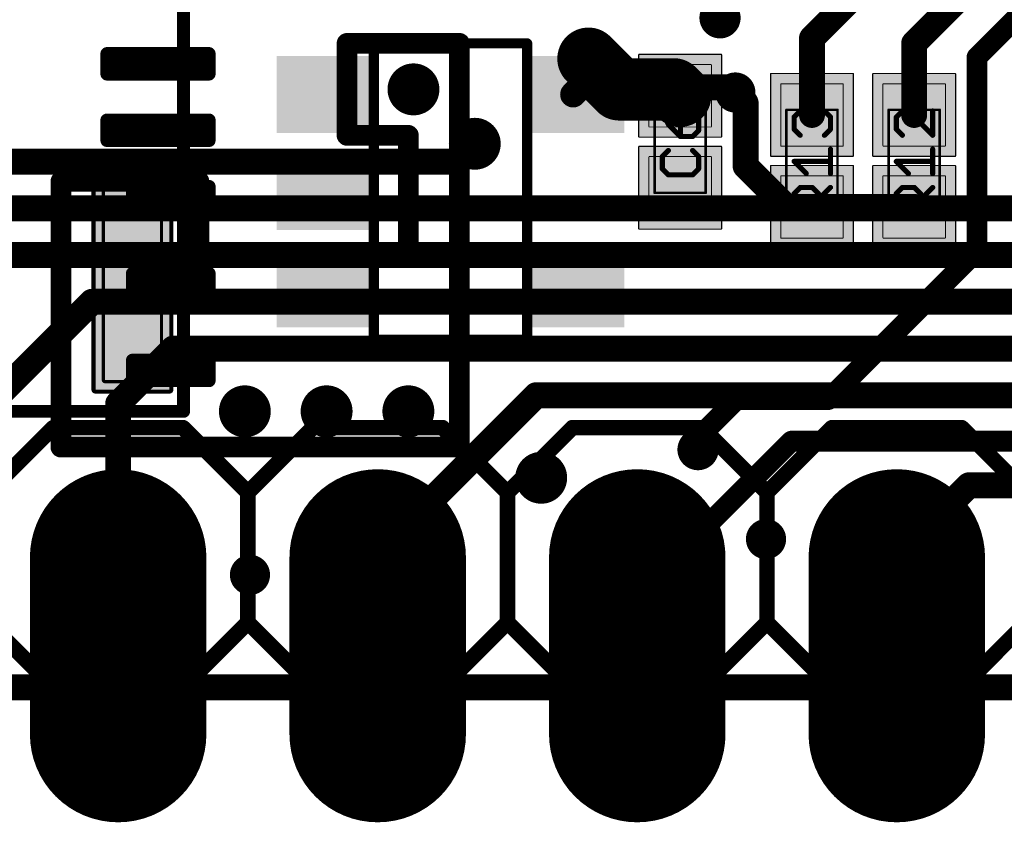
# Model space of a CAD drawing. Extents: x -1.1 to 43.3, y -1.3 to 19.1.
# Tile 7 of 22: x 15.5 to 25.2, y -1.3 to 6.5. Entities that reach past the tile are written whole.
import ezdxf

# ---------------------------------------------------------------- set-up
doc = ezdxf.new("R2010")
doc.units = 0
for name, color, linetype in [('16_B_Copper', 175, 'CONTINUOUS'), ('17_G_Pads', 82, 'CONTINUOUS'), ('18_G_Vias', 82, 'CONTINUOUS'), ('1_F_Copper', 22, 'CONTINUOUS'), ('20_G_BoardOutline', 7, 'CONTINUOUS'), ('21_F_ComponentsOutlines', 253, 'CONTINUOUS'), ('29_F_Soldermask', 253, 'CONTINUOUS'), ('30_B_Soldermask', 253, 'CONTINUOUS'), ('44_G_Drills', 253, 'CONTINUOUS'), ('51_F_ComponentsOutlines', 253, 'CONTINUOUS')]:
    doc.layers.add(name, color=color, linetype=linetype)

# ---------------------------------------------------------------- blocks, each defined once
blk = doc.blocks.new('RECT99200X99200R3')
at = {"const_width": 0.0093}
blk.add_lwpolyline([(0.3054, -0.3007), (0.3054, 0.3007, 0.4142), (0.3007, 0.3054), (-0.3007, 0.3054, 0.4142), (-0.3054, 0.3007), (-0.3054, -0.3007, 0.4142), (-0.3007, -0.3054), (0.3007, -0.3054, 0.4142)], format="xyb", close=True, dxfattribs=at)
blk.add_solid([(-0.303, -0.303), (0.303, -0.303), (-0.303, 0.303), (0.303, 0.303)])
blk = doc.blocks.new('RECT131712X131712R3')
at = {"const_width": 0.0123}
blk.add_lwpolyline([(0.4054, -0.3993), (0.4054, 0.3993, 0.4142), (0.3993, 0.4054), (-0.3993, 0.4054, 0.4142), (-0.4054, 0.3993), (-0.4054, -0.3993, 0.4142), (-0.3993, -0.4054), (0.3993, -0.4054, 0.4142)], format="xyb", close=True, dxfattribs=at)
blk.add_solid([(-0.4023, -0.4023), (0.4023, -0.4023), (-0.4023, 0.4023), (0.4023, 0.4023)])
blk = doc.blocks.new('RECT40000X112000R60')
at = {"const_width": 0.075}
blk.add_lwpolyline([(0.0875, -0.275), (0.0875, 0.275, 0.4142), (0.05, 0.3125), (-0.05, 0.3125, 0.4142), (-0.0875, 0.275), (-0.0875, -0.275, 0.4142), (-0.05, -0.3125), (0.05, -0.3125, 0.4142)], format="xyb", close=True, dxfattribs=at)
blk.add_solid([(-0.0688, -0.2938), (0.0688, -0.2938), (-0.0688, 0.2938), (0.0688, 0.2938)])
blk = doc.blocks.new('RECT40000X176000R60')
at = {"const_width": 0.075}
blk.add_lwpolyline([(0.0875, -0.475), (0.0875, 0.475, 0.4142), (0.05, 0.5125), (-0.05, 0.5125, 0.4142), (-0.0875, 0.475), (-0.0875, -0.475, 0.4142), (-0.05, -0.5125), (0.05, -0.5125, 0.4142)], format="xyb", close=True, dxfattribs=at)
blk.add_solid([(-0.0688, -0.4938), (0.0688, -0.4938), (-0.0688, 0.4938), (0.0688, 0.4938)])
blk = doc.blocks.new('RECT312000X96000R10')
at = {"const_width": 0.03}
blk.add_lwpolyline([(0.96, -0.27), (0.96, 0.27, 0.4142), (0.945, 0.285), (-0.945, 0.285, 0.4142), (-0.96, 0.27), (-0.96, -0.27, 0.4142), (-0.945, -0.285), (0.945, -0.285, 0.4142)], format="xyb", close=True, dxfattribs=at)
blk.add_solid([(-0.9525, -0.2775), (0.9525, -0.2775), (-0.9525, 0.2775), (0.9525, 0.2775)])
blk = doc.blocks.new('RECT344512X128512R10')
at = {"const_width": 0.0402}
blk.add_lwpolyline([(1.0565, -0.3614), (1.0565, 0.3614, 0.4142), (1.0364, 0.3815), (-1.0364, 0.3815, 0.4142), (-1.0565, 0.3614), (-1.0565, -0.3614, 0.4142), (-1.0364, -0.3815), (1.0364, -0.3815, 0.4142)], format="xyb", close=True, dxfattribs=at)
blk.add_solid([(-1.0465, -0.3715), (1.0465, -0.3715), (-1.0465, 0.3715), (1.0465, 0.3715)])
blk = doc.blocks.new('RECT')
blk.add_solid([(-0.5, -0.5), (0.5, -0.5), (-0.5, 0.5), (0.5, 0.5)])
blk = doc.blocks.new('OFFSETP100')
at = {"const_width": 1}
blk.add_lwpolyline([(0, 0), (1, 0)], dxfattribs=at)
at = {"const_width": 0.5}
for points in [[(0, 0.25, 1), (0, -0.25)], [(1, -0.25, 1), (1, 0.25)]]:
    blk.add_lwpolyline(points, format="xyb", dxfattribs=at)
blk = doc.blocks.new('ROUNDV')
at = {"const_width": 0.5}
blk.add_lwpolyline([(0, -0.25, 1), (0, 0.25, 1), (0, -0.25)], format="xyb", dxfattribs=at)

msp = doc.modelspace()

# ---------------------------------------------------------------- linework, layer by layer
at = {"layer": '16_B_Copper', "const_width": 0.254}
for points in [[(20, 5.3178), (19.8254, 5.1432)], [(19.8254, 5.1432), (7.6923, 5.1432)], [(12.0882, 4.686), (28.2806, 4.686)], [(14.171, 4.2288), (28.47, 4.2288)], [(13.97, 1.4878), (16.2538, 3.7716)], [(16.2538, 3.7716), (28.6594, 3.7716)], [(16.51, 2.7744), (17.05, 3.3144)], [(17.05, 3.3144), (28.8487, 3.3144)], [(16.51, 1.27), (16.51, 2.7744)], [(20.6, 2.8572), (19.05, 1.3072)], [(20.6, 2.8572), (29.0381, 2.8572)], [(19.05, 1.27), (19.05, 1.3072)], [(43.18, 0), (0, 0)]]:
    msp.add_lwpolyline(points, dxfattribs=at)
at = {"layer": '16_B_Copper', "const_width": 0.127}
for points in [[(20.0449, 5.2729, 1), (19.9551, 5.3627)], [(19.7805, 5.1881, 1), (19.8703, 5.0983)], [(19.8254, 5.0797, 1), (19.8254, 5.2067)], [(16.2538, 3.8351, 1), (16.2538, 3.7081)], [(16.2987, 3.7267, 1), (16.2089, 3.8165)], [(17.05, 3.3779, 1), (17.05, 3.2509)], [(17.0949, 3.2695, 1), (17.0051, 3.3593)], [(16.5735, 2.7744, 1), (16.4465, 2.7744)], [(20.6, 2.9207, 1), (20.6, 2.7937)], [(20.6449, 2.8123, 1), (20.5551, 2.9021)], [(16.4651, 2.8193, 1), (16.5549, 2.7295)], [(19.1135, 1.3072, 1), (18.9865, 1.3072)], [(19.0051, 1.3521, 1), (19.0949, 1.2623)], [(16.4465, 1.27, 1), (16.5735, 1.27)], [(18.9865, 1.27, 1), (19.1135, 1.27)]]:
    msp.add_lwpolyline(points, format="xyb", dxfattribs=at)
at = {"layer": '1_F_Copper'}
for points, const_width in [([(24.3, 6.3), (25.6, 7.6)], 0.254), ([(24.05, 7.1), (23.3, 6.35)], 0.254), ([(25.6452, 6.8952), (25.075, 6.325)], 0.2032), ([(23.3, 6.35), (23.3, 5.6)], 0.254), ([(18.75, 5.4), (18.75, 6.3)], 0.2032), ([(18.75, 6.3), (19.85, 6.3)], 0.2032), ([(19.85, 6.3), (19.85, 2.35)], 0.2032), ([(21.1125, 6.15), (21.4125, 5.85)], 0.6096), ([(24.3, 5.6), (24.3, 6.3)], 0.254), ([(25.075, 6.325), (25, 6.25)], 0.2032), ([(21.1125, 5.95), (21.1125, 6.15)], 0.254), ([(25, 6.25), (24.9148, 6.1648)], 0.2032), ([(24.9148, 6.1648), (24.9148, 4.2692)], 0.2032), ([(20.9625, 5.8), (21.1125, 5.95)], 0.254), ([(21.9475, 5.85), (21.4125, 5.85)], 0.6096), ([(21.9475, 5.85), (22.01, 5.7875)], 0.6096), ([(22.01, 5.7875), (22.01, 5.8692)], 0.254), ([(22.5, 5.8692), (22.01, 5.8692)], 0.254), ([(22.55, 5.8192), (22.5, 5.8692)], 0.254), ([(22.55, 5.8192), (22.6502, 5.719)], 0.254), ([(22.6502, 5.719), (22.6502, 5.0998)], 0.254), ([(19.35, 5.4), (18.75, 5.4)], 0.2032), ([(19.35, 4.25), (19.35, 5.4)], 0.2032), ([(23.05, 4.7), (22.6502, 5.0998)], 0.254), ([(15.95, 4.95), (17.3, 4.95)], 0.2032), ([(15.95, 2.35), (15.95, 4.95)], 0.2032), ([(17.3, 4.95), (17.3, 4.25)], 0.2032), ([(23.3, 4.7), (23.05, 4.7)], 0.254), ([(24.3, 4.7), (23.3, 4.7)], 0.254), ([(17.3, 4.25), (19.35, 4.25)], 0.2032), ([(24.9148, 4.2692), (23.4606, 2.815)], 0.2032), ([(22.5603, 2.815), (22.1476, 2.4024)], 0.2032), ([(23.4606, 2.815), (22.5603, 2.815)], 0.2032), ([(23.0995, 2.4086), (21.9609, 1.27)], 0.2032), ([(25.6533, 2.4086), (23.0995, 2.4086)], 0.2032), ([(19.85, 2.35), (15.95, 2.35)], 0.2032), ([(22.1476, 2.4024), (22.1847, 2.3653)], 0.2032), ([(22.1847, 2.3653), (22.1847, 2.3254)], 0.2032), ([(24.13, 1.27), (24.8368, 1.9768)], 0.254), ([(24.8368, 1.9768), (25.8322, 1.9768)], 0.254), ([(21.9609, 1.27), (21.59, 1.27)], 0.2032), ([(43.18, 0), (0, 0)], 0.254)]:
    msp.add_lwpolyline(points, dxfattribs=dict(at, const_width=const_width))
for points, const_width in [([(23.3635, 6.35, 1), (23.2365, 6.35)], 0.127), ([(23.2551, 6.3949, 1), (23.3449, 6.3051)], 0.127), ([(18.8008, 6.3, 1), (18.6992, 6.3)], 0.1016), ([(18.75, 6.3508, 1), (18.75, 6.2492)], 0.1016), ([(19.9008, 6.3, 1), (19.7992, 6.3)], 0.1016), ([(19.85, 6.2492, 1), (19.85, 6.3508)], 0.1016), ([(21.2203, 6.2578, 1), (21.0047, 6.0422)], 0.3048), ([(24.3635, 6.3, 1), (24.2365, 6.3)], 0.127), ([(24.2551, 6.3449, 1), (24.3449, 6.2551)], 0.127), ([(25.0391, 6.3609, 1), (25.1109, 6.2891)], 0.1016), ([(25.1109, 6.2891, 1), (25.0391, 6.3609)], 0.1016), ([(21.176, 6.15, 1), (21.049, 6.15)], 0.127), ([(24.9656, 6.1648, 1), (24.864, 6.1648)], 0.1016), ([(24.9641, 6.2859, 1), (25.0359, 6.2141)], 0.1016), ([(25.0359, 6.2141, 1), (24.9641, 6.2859)], 0.1016), ([(24.8789, 6.2007, 1), (24.9507, 6.1289)], 0.1016), ([(21.1574, 5.9051, 1), (21.0676, 5.9949)], 0.127), ([(21.4125, 6.0024, 1), (21.4125, 5.6976)], 0.3048), ([(21.3047, 5.7422, 1), (21.5202, 5.9578)], 0.3048), ([(22.0553, 5.9578, 1), (21.8397, 5.7422)], 0.3048), ([(21.9475, 5.6976, 1), (21.9475, 6.0024)], 0.3048), ([(21.049, 5.95, 1), (21.176, 5.95)], 0.127), ([(21.9022, 5.6797, 1), (22.1178, 5.8953)], 0.3048), ([(22.0735, 5.8692, 1), (21.9465, 5.8692)], 0.127), ([(22.01, 5.9327, 1), (22.01, 5.8057)], 0.127), ([(22.5449, 5.9141, 1), (22.4551, 5.8243)], 0.127), ([(22.5, 5.8057, 1), (22.5, 5.9327)], 0.127), ([(20.9176, 5.8449, 1), (21.0074, 5.7551)], 0.127), ([(22.5949, 5.8641, 1), (22.5051, 5.7743)], 0.127), ([(22.5051, 5.7743, 1), (22.5949, 5.8641)], 0.127), ([(21.9465, 5.7875, 1), (22.0735, 5.7875)], 0.127), ([(22.7137, 5.719, 1), (22.5867, 5.719)], 0.127), ([(22.6053, 5.6741, 1), (22.6951, 5.7639)], 0.127), ([(23.2365, 5.6, 1), (23.3635, 5.6)], 0.127), ([(24.2365, 5.6, 1), (24.3635, 5.6)], 0.127), ([(18.75, 5.4508, 1), (18.75, 5.3492)], 0.1016), ([(19.4008, 5.4, 1), (19.2992, 5.4)], 0.1016), ([(19.35, 5.3492, 1), (19.35, 5.4508)], 0.1016), ([(18.6992, 5.4, 1), (18.8008, 5.4)], 0.1016), ([(22.6951, 5.1447, 1), (22.6053, 5.0549)], 0.127), ([(22.5867, 5.0998, 1), (22.7137, 5.0998)], 0.127), ([(15.95, 5.0008, 1), (15.95, 4.8992)], 0.1016), ([(16.0008, 4.95, 1), (15.8992, 4.95)], 0.1016), ([(17.3508, 4.95, 1), (17.2492, 4.95)], 0.1016), ([(17.3, 4.8992, 1), (17.3, 5.0008)], 0.1016), ([(23.05, 4.7635, 1), (23.05, 4.6365)], 0.127), ([(23.3, 4.7635, 1), (23.3, 4.6365)], 0.127), ([(23.3, 4.6365, 1), (23.3, 4.7635)], 0.127), ([(24.3, 4.6365, 1), (24.3, 4.7635)], 0.127), ([(23.0051, 4.6551, 1), (23.0949, 4.7449)], 0.127), ([(17.3, 4.3008, 1), (17.3, 4.1992)], 0.1016), ([(19.35, 4.1992, 1), (19.35, 4.3008)], 0.1016), ([(24.9507, 4.2333, 1), (24.8789, 4.3051)], 0.1016), ([(17.2492, 4.25, 1), (17.3508, 4.25)], 0.1016), ([(19.2992, 4.25, 1), (19.4008, 4.25)], 0.1016), ([(24.864, 4.2692, 1), (24.9656, 4.2692)], 0.1016), ([(22.5603, 2.8658, 1), (22.5603, 2.7642)], 0.1016), ([(22.5962, 2.7791, 1), (22.5243, 2.8509)], 0.1016), ([(23.4247, 2.8509, 1), (23.4965, 2.7791)], 0.1016), ([(23.4606, 2.7642, 1), (23.4606, 2.8658)], 0.1016), ([(23.0995, 2.4594, 1), (23.0995, 2.3578)], 0.1016), ([(23.1354, 2.3727, 1), (23.0636, 2.4445)], 0.1016), ([(15.95, 2.4008, 1), (15.95, 2.2992)], 0.1016), ([(19.85, 2.2992, 1), (19.85, 2.4008)], 0.1016), ([(22.1836, 2.4383, 1), (22.1117, 2.3664)], 0.1016), ([(22.1117, 2.4383, 1), (22.1836, 2.3664)], 0.1016), ([(22.2355, 2.3653, 1), (22.1339, 2.3653)], 0.1016), ([(22.1488, 2.3294, 1), (22.2206, 2.4012)], 0.1016), ([(15.8992, 2.35, 1), (16.0008, 2.35)], 0.1016), ([(19.7992, 2.35, 1), (19.9008, 2.35)], 0.1016), ([(22.1339, 2.3254, 1), (22.2355, 2.3254)], 0.1016), ([(24.8368, 2.0403, 1), (24.8368, 1.9133)], 0.127), ([(24.8817, 1.9319, 1), (24.7919, 2.0217)], 0.127), ([(21.59, 1.3208, 1), (21.59, 1.2192)], 0.1016), ([(21.925, 1.3059, 1), (21.9968, 1.2341)], 0.1016), ([(21.9609, 1.2192, 1), (21.9609, 1.3208)], 0.1016), ([(24.0851, 1.3149, 1), (24.1749, 1.2251)], 0.127)]:
    msp.add_lwpolyline(points, format="xyb", dxfattribs=dict(at, const_width=const_width))
at = {"layer": '20_G_BoardOutline', "const_width": 0.01}
msp.add_lwpolyline([(43.18, 0), (0, 0)], dxfattribs=at)
at = {"layer": '20_G_BoardOutline'}
for centre in [(16.51, 0), (19.05, 0), (21.59, 0), (24.13, 0)]:
    msp.add_circle(centre, 0.508, dxfattribs=at)
at = {"layer": '21_F_ComponentsOutlines'}
for points, const_width in [([(17.15, 2.7), (17.15, 7.7)], 0.127), ([(20.5125, 6.3), (19.0125, 6.3)], 0.1), ([(19.0125, 6.3), (19.0125, 3.4)], 0.1), ([(20.5125, 3.4), (20.5125, 6.3)], 0.1), ([(19.0125, 3.4), (20.5125, 3.4)], 0.1), ([(14.15, 2.7), (17.15, 2.7)], 0.127), ([(15.24, 1.905), (15.875, 2.54)], 0.1524), ([(15.875, 2.54), (17.145, 2.54)], 0.1524), ([(17.145, 2.54), (17.78, 1.905)], 0.1524), ([(18.415, 2.54), (17.78, 1.905)], 0.1524), ([(18.415, 2.54), (19.685, 2.54)], 0.1524), ([(19.685, 2.54), (20.32, 1.905)], 0.1524), ([(20.32, 1.905), (20.955, 2.54)], 0.1524), ([(20.955, 2.54), (22.225, 2.54)], 0.1524), ([(22.225, 2.54), (22.86, 1.905)], 0.1524), ([(22.86, 1.905), (23.495, 2.54)], 0.1524), ([(23.495, 2.54), (24.765, 2.54)], 0.1524), ([(24.765, 2.54), (25.4, 1.905)], 0.1524), ([(17.78, 1.905), (17.78, 0.635)], 0.1524), ([(20.32, 1.905), (20.32, 0.635)], 0.1524), ([(22.86, 1.905), (22.86, 0.635)], 0.1524), ([(15.875, 0), (15.24, 0.635)], 0.1524), ([(17.78, 0.635), (17.145, 0)], 0.1524), ([(17.78, 0.635), (18.415, 0)], 0.1524), ([(20.32, 0.635), (19.685, 0)], 0.1524), ([(20.955, 0), (20.32, 0.635)], 0.1524), ([(22.86, 0.635), (22.225, 0)], 0.1524), ([(23.495, 0), (22.86, 0.635)], 0.1524), ([(25.4, 0.635), (24.765, 0)], 0.1524), ([(17.145, 0), (15.875, 0)], 0.1524), ([(19.685, 0), (18.415, 0)], 0.1524), ([(22.225, 0), (20.955, 0)], 0.1524), ([(24.765, 0), (23.495, 0)], 0.1524)]:
    msp.add_lwpolyline(points, dxfattribs=dict(at, const_width=const_width))
for points, const_width in [([(19.0125, 6.325, 1), (19.0125, 6.275)], 0.05), ([(19.0375, 6.3, 1), (18.9875, 6.3)], 0.05), ([(20.5375, 6.3, 1), (20.4875, 6.3)], 0.05), ([(20.5125, 6.275, 1), (20.5125, 6.325)], 0.05), ([(19.0125, 3.425, 1), (19.0125, 3.375)], 0.05), ([(18.9875, 3.4, 1), (19.0375, 3.4)], 0.05), ([(20.4875, 3.4, 1), (20.5375, 3.4)], 0.05), ([(20.5125, 3.375, 1), (20.5125, 3.425)], 0.05), ([(17.1183, 2.7, 1), (17.1818, 2.7)], 0.0635), ([(17.15, 2.6683, 1), (17.15, 2.7318)], 0.0635), ([(15.875, 2.5781, 1), (15.875, 2.5019)], 0.0762), ([(15.9019, 2.5131, 1), (15.8481, 2.5669)], 0.0762), ([(17.1719, 2.5669, 1), (17.1181, 2.5131)], 0.0762), ([(17.145, 2.5019, 1), (17.145, 2.5781)], 0.0762), ([(18.415, 2.5781, 1), (18.415, 2.5019)], 0.0762), ([(18.4419, 2.5131, 1), (18.3881, 2.5669)], 0.0762), ([(19.7119, 2.5669, 1), (19.6581, 2.5131)], 0.0762), ([(19.685, 2.5019, 1), (19.685, 2.5781)], 0.0762), ([(20.955, 2.5781, 1), (20.955, 2.5019)], 0.0762), ([(20.9819, 2.5131, 1), (20.9281, 2.5669)], 0.0762), ([(22.2519, 2.5669, 1), (22.1981, 2.5131)], 0.0762), ([(22.225, 2.5019, 1), (22.225, 2.5781)], 0.0762), ([(23.495, 2.5781, 1), (23.495, 2.5019)], 0.0762), ([(23.5219, 2.5131, 1), (23.4681, 2.5669)], 0.0762), ([(24.7919, 2.5669, 1), (24.7381, 2.5131)], 0.0762), ([(24.765, 2.5019, 1), (24.765, 2.5781)], 0.0762), ([(17.8181, 1.905, 1), (17.7419, 1.905)], 0.0762), ([(17.7531, 1.9319, 1), (17.8069, 1.8781)], 0.0762), ([(17.7531, 1.8781, 1), (17.8069, 1.9319)], 0.0762), ([(20.3581, 1.905, 1), (20.2819, 1.905)], 0.0762), ([(20.2931, 1.9319, 1), (20.3469, 1.8781)], 0.0762), ([(20.2931, 1.8781, 1), (20.3469, 1.9319)], 0.0762), ([(22.8981, 1.905, 1), (22.8219, 1.905)], 0.0762), ([(22.8331, 1.9319, 1), (22.8869, 1.8781)], 0.0762), ([(22.8331, 1.8781, 1), (22.8869, 1.9319)], 0.0762), ([(17.8069, 0.6619, 1), (17.7531, 0.6081)], 0.0762), ([(17.8069, 0.6081, 1), (17.7531, 0.6619)], 0.0762), ([(20.3469, 0.6619, 1), (20.2931, 0.6081)], 0.0762), ([(20.3469, 0.6081, 1), (20.2931, 0.6619)], 0.0762), ([(22.8869, 0.6619, 1), (22.8331, 0.6081)], 0.0762), ([(22.8869, 0.6081, 1), (22.8331, 0.6619)], 0.0762), ([(17.7419, 0.635, 1), (17.8181, 0.635)], 0.0762), ([(20.2819, 0.635, 1), (20.3581, 0.635)], 0.0762), ([(22.8219, 0.635, 1), (22.8981, 0.635)], 0.0762), ([(15.875, 0.0381, 1), (15.875, -0.0381)], 0.0762), ([(15.8481, -0.0269, 1), (15.9019, 0.0269)], 0.0762), ([(17.1181, 0.0269, 1), (17.1719, -0.0269)], 0.0762), ([(17.145, -0.0381, 1), (17.145, 0.0381)], 0.0762), ([(18.415, 0.0381, 1), (18.415, -0.0381)], 0.0762), ([(18.3881, -0.0269, 1), (18.4419, 0.0269)], 0.0762), ([(19.6581, 0.0269, 1), (19.7119, -0.0269)], 0.0762), ([(19.685, -0.0381, 1), (19.685, 0.0381)], 0.0762), ([(20.955, 0.0381, 1), (20.955, -0.0381)], 0.0762), ([(20.9281, -0.0269, 1), (20.9819, 0.0269)], 0.0762), ([(22.1981, 0.0269, 1), (22.2519, -0.0269)], 0.0762), ([(22.225, -0.0381, 1), (22.225, 0.0381)], 0.0762), ([(23.495, 0.0381, 1), (23.495, -0.0381)], 0.0762), ([(23.4681, -0.0269, 1), (23.5219, 0.0269)], 0.0762), ([(24.7381, 0.0269, 1), (24.7919, -0.0269)], 0.0762), ([(24.765, -0.0381, 1), (24.765, 0.0381)], 0.0762)]:
    msp.add_lwpolyline(points, format="xyb", dxfattribs=dict(at, const_width=const_width))
at = {"layer": '29_F_Soldermask', "const_width": 0.127}
for points in [[(16.4, 6.2), (17.4, 6.2)], [(16.4, 6.1), (16.4, 6.2)], [(17.4, 6.2), (17.4, 6.1)], [(16.4, 6), (16.4, 6.1)], [(16.4, 6.1), (17.4, 6.1)], [(17.4, 6.1), (17.4, 6)], [(17.4, 6), (16.4, 6)], [(16.4, 5.55), (17.4, 5.55)], [(16.4, 5.45), (16.4, 5.55)], [(17.4, 5.55), (17.4, 5.45)], [(16.4, 5.35), (16.4, 5.45)], [(16.4, 5.45), (17.4, 5.45)], [(17.4, 5.45), (17.4, 5.35)], [(17.4, 5.35), (16.4, 5.35)], [(17.4, 4.9), (16.65, 4.9)], [(16.65, 4.9), (16.65, 4.8)], [(17.4, 4.8), (17.4, 4.9)], [(16.65, 4.8), (16.65, 4.7)], [(16.65, 4.8), (17.4, 4.8)], [(17.4, 4.7), (17.4, 4.8)], [(16.65, 4.7), (17.4, 4.7)], [(17.4, 4.05), (16.65, 4.05)], [(16.65, 4.05), (16.65, 3.95)], [(17.4, 3.95), (17.4, 4.05)], [(16.65, 3.95), (16.65, 3.85)], [(16.65, 3.95), (17.4, 3.95)], [(17.4, 3.85), (17.4, 3.95)], [(16.65, 3.85), (17.4, 3.85)], [(17.4, 3.2), (16.65, 3.2)], [(16.65, 3.2), (16.65, 3.1)], [(17.4, 3.1), (17.4, 3.2)], [(16.65, 3.1), (16.65, 3)], [(16.65, 3.1), (17.4, 3.1)], [(17.4, 3), (17.4, 3.1)], [(16.65, 3), (17.4, 3)]]:
    msp.add_lwpolyline(points, dxfattribs=at)
at = {"layer": '29_F_Soldermask'}
for points, const_width in [([(16.4, 6.2317, 1), (16.4, 6.1683)], 0.0635), ([(16.4318, 6.2, 1), (16.3683, 6.2)], 0.0635), ([(17.4318, 6.2, 1), (17.3683, 6.2)], 0.0635), ([(17.4, 6.1683, 1), (17.4, 6.2317)], 0.0635), ([(16.4, 6.1318, 1), (16.4, 6.0683)], 0.0635), ([(16.4318, 6.1, 1), (16.3683, 6.1)], 0.0635), ([(16.3683, 6.1, 1), (16.4318, 6.1)], 0.0635), ([(17.4318, 6.1, 1), (17.3683, 6.1)], 0.0635), ([(17.3683, 6.1, 1), (17.4318, 6.1)], 0.0635), ([(17.4, 6.0683, 1), (17.4, 6.1318)], 0.0635), ([(16.4, 6.0317, 1), (16.4, 5.9683)], 0.0635), ([(16.3683, 6, 1), (16.4318, 6)], 0.0635), ([(17.3683, 6, 1), (17.4318, 6)], 0.0635), ([(17.4, 5.9683, 1), (17.4, 6.0317)], 0.0635), ([(16.4, 5.5817, 1), (16.4, 5.5183)], 0.0635), ([(16.4318, 5.55, 1), (16.3683, 5.55)], 0.0635), ([(17.4318, 5.55, 1), (17.3683, 5.55)], 0.0635), ([(17.4, 5.5183, 1), (17.4, 5.5817)], 0.0635), ([(16.4, 5.4817, 1), (16.4, 5.4183)], 0.0635), ([(16.4318, 5.45, 1), (16.3683, 5.45)], 0.0635), ([(17.4318, 5.45, 1), (17.3683, 5.45)], 0.0635), ([(17.4, 5.4183, 1), (17.4, 5.4817)], 0.0635), ([(16.4, 5.3818, 1), (16.4, 5.3183)], 0.0635), ([(16.3683, 5.45, 1), (16.4318, 5.45)], 0.0635), ([(17.3683, 5.45, 1), (17.4318, 5.45)], 0.0635), ([(17.4, 5.3183, 1), (17.4, 5.3818)], 0.0635), ([(16.3683, 5.35, 1), (16.4318, 5.35)], 0.0635), ([(17.3683, 5.35, 1), (17.4318, 5.35)], 0.0635), ([(16.65, 4.9318, 1), (16.65, 4.8683)], 0.0635), ([(16.6818, 4.9, 1), (16.6183, 4.9)], 0.0635), ([(17.4318, 4.9, 1), (17.3683, 4.9)], 0.0635), ([(17.4, 4.8683, 1), (17.4, 4.9318)], 0.0635), ([(16.65, 4.8317, 1), (16.65, 4.7683)], 0.0635), ([(16.6818, 4.8, 1), (16.6183, 4.8)], 0.0635), ([(16.6183, 4.8, 1), (16.6818, 4.8)], 0.0635), ([(17.4318, 4.8, 1), (17.3683, 4.8)], 0.0635), ([(17.3683, 4.8, 1), (17.4318, 4.8)], 0.0635), ([(17.4, 4.7683, 1), (17.4, 4.8317)], 0.0635), ([(16.65, 4.7317, 1), (16.65, 4.6683)], 0.0635), ([(16.6183, 4.7, 1), (16.6818, 4.7)], 0.0635), ([(17.3683, 4.7, 1), (17.4318, 4.7)], 0.0635), ([(17.4, 4.6683, 1), (17.4, 4.7317)], 0.0635), ([(16.65, 4.0817, 1), (16.65, 4.0183)], 0.0635), ([(16.6818, 4.05, 1), (16.6183, 4.05)], 0.0635), ([(17.4318, 4.05, 1), (17.3683, 4.05)], 0.0635), ([(17.4, 4.0183, 1), (17.4, 4.0817)], 0.0635), ([(16.65, 3.9818, 1), (16.65, 3.9183)], 0.0635), ([(16.6818, 3.95, 1), (16.6183, 3.95)], 0.0635), ([(16.6183, 3.95, 1), (16.6818, 3.95)], 0.0635), ([(17.4318, 3.95, 1), (17.3683, 3.95)], 0.0635), ([(17.3683, 3.95, 1), (17.4318, 3.95)], 0.0635), ([(17.4, 3.9183, 1), (17.4, 3.9818)], 0.0635), ([(16.65, 3.8818, 1), (16.65, 3.8182)], 0.0635), ([(16.6183, 3.85, 1), (16.6818, 3.85)], 0.0635), ([(17.3683, 3.85, 1), (17.4318, 3.85)], 0.0635), ([(17.4, 3.8182, 1), (17.4, 3.8818)], 0.0635), ([(16.65, 3.2318, 1), (16.65, 3.1683)], 0.0635), ([(16.6818, 3.2, 1), (16.6183, 3.2)], 0.0635), ([(17.4318, 3.2, 1), (17.3683, 3.2)], 0.0635), ([(17.4, 3.1683, 1), (17.4, 3.2318)], 0.0635), ([(16.65, 3.1318, 1), (16.65, 3.0682)], 0.0635), ([(16.6818, 3.1, 1), (16.6183, 3.1)], 0.0635), ([(16.6183, 3.1, 1), (16.6818, 3.1)], 0.0635), ([(17.4318, 3.1, 1), (17.3683, 3.1)], 0.0635), ([(17.3683, 3.1, 1), (17.4318, 3.1)], 0.0635), ([(17.4, 3.0682, 1), (17.4, 3.1318)], 0.0635), ([(16.65, 3.0318, 1), (16.65, 2.9682)], 0.0635), ([(16.6183, 3, 1), (16.6818, 3)], 0.0635), ([(17.3683, 3, 1), (17.4318, 3)], 0.0635), ([(17.4, 2.9682, 1), (17.4, 3.0318)], 0.0635), ([(16.51, -0.3048, 1), (16.51, 0.3048, 1), (16.51, -0.3048)], 0.6096), ([(19.05, -0.3048, 1), (19.05, 0.3048, 1), (19.05, -0.3048)], 0.6096), ([(21.59, -0.3048, 1), (21.59, 0.3048, 1), (21.59, -0.3048)], 0.6096), ([(24.13, -0.3048, 1), (24.13, 0.3048, 1), (24.13, -0.3048)], 0.6096)]:
    msp.add_lwpolyline(points, format="xyb", dxfattribs=dict(at, const_width=const_width))
at = {"layer": '30_B_Soldermask', "const_width": 0.6096}
for points in [[(16.51, -0.3048, 1), (16.51, 0.3048, 1), (16.51, -0.3048)], [(19.05, -0.3048, 1), (19.05, 0.3048, 1), (19.05, -0.3048)], [(21.59, -0.3048, 1), (21.59, 0.3048, 1), (21.59, -0.3048)], [(24.13, -0.3048, 1), (24.13, 0.3048, 1), (24.13, -0.3048)]]:
    msp.add_lwpolyline(points, format="xyb", dxfattribs=at)
at = {"layer": '44_G_Drills'}
for centre, radius in [((22.4, 6.55), 0.1), ((21.1125, 6.15), 0.095), ((19.4, 5.85), 0.1524), ((22.55, 5.8192), 0.095), ((20, 5.3178), 0.1524), ((17.75, 2.7), 0.1524), ((18.55, 2.7), 0.1524), ((19.35, 2.7), 0.1524), ((22.1847, 2.3254), 0.1), ((20.65, 2.05), 0.1524), ((16.51, 1.27), 0.508), ((19.05, 1.27), 0.508), ((21.59, 1.27), 0.508), ((24.13, 1.27), 0.508), ((22.85, 1.45), 0.095), ((17.8, 1.1), 0.095)]:
    msp.add_circle(centre, radius, dxfattribs=at)
at = {"layer": '51_F_ComponentsOutlines'}
for points, const_width in [([(21.76, 5.8375), (21.76, 4.8375)], 0.025), ([(22.26, 5.8375), (21.76, 5.8375)], 0.025), ([(22.26, 4.8375), (22.26, 5.8375)], 0.025), ([(21.8351, 5.626), (21.8944, 5.5073)], 0.0508), ([(22.0724, 5.626), (22.013, 5.5666)], 0.0508), ([(22.013, 5.5666), (22.013, 5.3887)], 0.0508), ([(22.1317, 5.626), (22.0724, 5.626)], 0.0508), ([(22.191, 5.5666), (22.1317, 5.626)], 0.0508), ([(22.191, 5.448), (22.191, 5.5666)], 0.0508), ([(23.05, 5.65), (23.05, 4.65)], 0.025), ([(23.55, 5.65), (23.05, 5.65)], 0.025), ([(23.1251, 5.5791), (23.1844, 5.6385)], 0.0508), ([(23.1251, 5.4605), (23.1251, 5.5791)], 0.0508), ([(23.1844, 5.6385), (23.2437, 5.6385)], 0.0508), ([(23.2437, 5.6385), (23.3031, 5.5791)], 0.0508), ([(23.3031, 5.5791), (23.3624, 5.6385)], 0.0508), ([(23.3031, 5.5791), (23.3031, 5.5198)], 0.0508), ([(23.3624, 5.6385), (23.4217, 5.6385)], 0.0508), ([(23.4217, 5.6385), (23.481, 5.5791)], 0.0508), ([(23.481, 5.5791), (23.481, 5.4605)], 0.0508), ([(23.55, 4.65), (23.55, 5.65)], 0.025), ([(24.05, 5.65), (24.05, 4.65)], 0.025), ([(24.55, 5.65), (24.05, 5.65)], 0.025), ([(24.1844, 5.6385), (24.1251, 5.5791)], 0.0508), ([(24.1251, 5.5791), (24.1251, 5.4605)], 0.0508), ([(24.2437, 5.6385), (24.1844, 5.6385)], 0.0508), ([(24.481, 5.4012), (24.2437, 5.6385)], 0.0508), ([(24.481, 5.6385), (24.481, 5.4012)], 0.0508), ([(24.55, 4.65), (24.55, 5.65)], 0.025), ([(21.8944, 5.5073), (22.013, 5.3887)], 0.0508), ([(22.013, 5.3887), (22.1317, 5.3887)], 0.0508), ([(22.1317, 5.3887), (22.191, 5.448)], 0.0508), ([(23.1844, 5.4012), (23.1251, 5.4605)], 0.0508), ([(23.481, 5.4605), (23.4217, 5.4012)], 0.0508), ([(24.1251, 5.4605), (24.1844, 5.4012)], 0.0508), ([(21.8944, 5.2518), (21.8351, 5.1924)], 0.0508), ([(21.8351, 5.1924), (21.8351, 5.0738)], 0.0508), ([(22.191, 5.1924), (22.1317, 5.2518)], 0.0508), ([(22.191, 5.0738), (22.191, 5.1924)], 0.0508), ([(23.481, 5.027), (23.481, 5.2643)], 0.0508), ([(24.481, 5.027), (24.481, 5.2643)], 0.0508), ([(23.2437, 5.027), (23.1251, 5.1456)], 0.0508), ([(23.1251, 5.1456), (23.481, 5.1456)], 0.0508), ([(24.2437, 5.027), (24.1251, 5.1456)], 0.0508), ([(24.1251, 5.1456), (24.481, 5.1456)], 0.0508), ([(21.8351, 5.0738), (21.8944, 5.0145)], 0.0508), ([(21.8944, 5.0145), (22.1317, 5.0145)], 0.0508), ([(22.1317, 5.0145), (22.191, 5.0738)], 0.0508), ([(23.1251, 4.8307), (23.1844, 4.89)], 0.0508), ([(23.1844, 4.89), (23.3031, 4.89)], 0.0508), ([(23.3031, 4.89), (23.3624, 4.8307)], 0.0508), ([(23.3624, 4.7714), (23.481, 4.89)], 0.0508), ([(24.1251, 4.8307), (24.1844, 4.89)], 0.0508), ([(24.1844, 4.89), (24.3031, 4.89)], 0.0508), ([(24.3031, 4.89), (24.3624, 4.8307)], 0.0508), ([(24.3624, 4.7714), (24.481, 4.89)], 0.0508), ([(21.76, 4.8375), (22.26, 4.8375)], 0.025), ([(23.1251, 4.6528), (23.1251, 4.8307)], 0.0508), ([(23.3624, 4.8307), (23.3624, 4.6528)], 0.0508), ([(24.1251, 4.6528), (24.1251, 4.8307)], 0.0508), ([(24.3624, 4.8307), (24.3624, 4.6528)], 0.0508), ([(23.05, 4.65), (23.55, 4.65)], 0.025), ([(23.481, 4.6528), (23.1251, 4.6528)], 0.0508), ([(24.05, 4.65), (24.55, 4.65)], 0.025), ([(24.481, 4.6528), (24.1251, 4.6528)], 0.0508)]:
    msp.add_lwpolyline(points, dxfattribs=dict(at, const_width=const_width))
for points, const_width in [([(21.7663, 5.8375, 1), (21.7538, 5.8375)], 0.0125), ([(21.76, 5.8438, 1), (21.76, 5.8313)], 0.0125), ([(22.2663, 5.8375, 1), (22.2538, 5.8375)], 0.0125), ([(22.26, 5.8313, 1), (22.26, 5.8438)], 0.0125), ([(21.8465, 5.6316, 1), (21.8237, 5.6203)], 0.0254), ([(22.0257, 5.5666, 1), (22.0004, 5.5666)], 0.0254), ([(22.0724, 5.6387, 1), (22.0724, 5.6133)], 0.0254), ([(22.0813, 5.617, 1), (22.0634, 5.6349)], 0.0254), ([(22.1407, 5.6349, 1), (22.1227, 5.617)], 0.0254), ([(22.1317, 5.6133, 1), (22.1317, 5.6387)], 0.0254), ([(22.2037, 5.5666, 1), (22.1783, 5.5666)], 0.0254), ([(23.0563, 5.65, 1), (23.0437, 5.65)], 0.0125), ([(23.05, 5.6563, 1), (23.05, 5.6438)], 0.0125), ([(23.1378, 5.5791, 1), (23.1124, 5.5791)], 0.0254), ([(23.1161, 5.5881, 1), (23.1341, 5.5702)], 0.0254), ([(23.1844, 5.6512, 1), (23.1844, 5.6258)], 0.0254), ([(23.1934, 5.6295, 1), (23.1754, 5.6474)], 0.0254), ([(23.2527, 5.6474, 1), (23.2348, 5.6295)], 0.0254), ([(23.2437, 5.6258, 1), (23.2437, 5.6512)], 0.0254), ([(23.3158, 5.5791, 1), (23.2904, 5.5791)], 0.0254), ([(23.2941, 5.5881, 1), (23.312, 5.5702)], 0.0254), ([(23.2941, 5.5702, 1), (23.312, 5.5881)], 0.0254), ([(23.3624, 5.6512, 1), (23.3624, 5.6258)], 0.0254), ([(23.3713, 5.6295, 1), (23.3534, 5.6474)], 0.0254), ([(23.4307, 5.6474, 1), (23.4127, 5.6295)], 0.0254), ([(23.4217, 5.6258, 1), (23.4217, 5.6512)], 0.0254), ([(23.4937, 5.5791, 1), (23.4683, 5.5791)], 0.0254), ([(23.472, 5.5702, 1), (23.49, 5.5881)], 0.0254), ([(23.5563, 5.65, 1), (23.5437, 5.65)], 0.0125), ([(23.55, 5.6438, 1), (23.55, 5.6563)], 0.0125), ([(24.0563, 5.65, 1), (24.0437, 5.65)], 0.0125), ([(24.05, 5.6563, 1), (24.05, 5.6438)], 0.0125), ([(24.1378, 5.5791, 1), (24.1124, 5.5791)], 0.0254), ([(24.1161, 5.5881, 1), (24.1341, 5.5702)], 0.0254), ([(24.1844, 5.6512, 1), (24.1844, 5.6258)], 0.0254), ([(24.1934, 5.6295, 1), (24.1754, 5.6474)], 0.0254), ([(24.2527, 5.6474, 1), (24.2348, 5.6295)], 0.0254), ([(24.2437, 5.6258, 1), (24.2437, 5.6512)], 0.0254), ([(24.4937, 5.6385, 1), (24.4683, 5.6385)], 0.0254), ([(24.5563, 5.65, 1), (24.5437, 5.65)], 0.0125), ([(24.55, 5.6438, 1), (24.55, 5.6563)], 0.0125), ([(21.9034, 5.5163, 1), (21.8854, 5.4983)], 0.0254), ([(21.8831, 5.5016, 1), (21.9058, 5.513)], 0.0254), ([(22.0041, 5.5756, 1), (22.022, 5.5577)], 0.0254), ([(22.182, 5.5577, 1), (22.2, 5.5756)], 0.0254), ([(23.2904, 5.5198, 1), (23.3158, 5.5198)], 0.0254), ([(22.013, 5.4014, 1), (22.013, 5.376)], 0.0254), ([(22.0004, 5.3887, 1), (22.0257, 5.3887)], 0.0254), ([(22.0041, 5.3797, 1), (22.022, 5.3977)], 0.0254), ([(22.1227, 5.3977, 1), (22.1407, 5.3797)], 0.0254), ([(22.1317, 5.376, 1), (22.1317, 5.4014)], 0.0254), ([(22.1783, 5.448, 1), (22.2037, 5.448)], 0.0254), ([(22.2, 5.439, 1), (22.182, 5.457)], 0.0254), ([(23.1341, 5.4695, 1), (23.1161, 5.4515)], 0.0254), ([(23.1124, 5.4605, 1), (23.1378, 5.4605)], 0.0254), ([(23.1754, 5.3922, 1), (23.1934, 5.4102)], 0.0254), ([(23.4127, 5.4102, 1), (23.4307, 5.3922)], 0.0254), ([(23.4683, 5.4605, 1), (23.4937, 5.4605)], 0.0254), ([(23.49, 5.4515, 1), (23.472, 5.4695)], 0.0254), ([(24.1341, 5.4695, 1), (24.1161, 5.4515)], 0.0254), ([(24.1124, 5.4605, 1), (24.1378, 5.4605)], 0.0254), ([(24.1754, 5.3922, 1), (24.1934, 5.4102)], 0.0254), ([(24.4683, 5.4012, 1), (24.4937, 5.4012)], 0.0254), ([(24.472, 5.3922, 1), (24.49, 5.4102)], 0.0254), ([(21.8478, 5.1924, 1), (21.8224, 5.1924)], 0.0254), ([(21.8261, 5.2014, 1), (21.8441, 5.1835)], 0.0254), ([(21.9034, 5.2428, 1), (21.8854, 5.2607)], 0.0254), ([(22.1407, 5.2607, 1), (22.1227, 5.2428)], 0.0254), ([(22.2037, 5.1924, 1), (22.1783, 5.1924)], 0.0254), ([(22.182, 5.1835, 1), (22.2, 5.2014)], 0.0254), ([(23.4937, 5.2643, 1), (23.4683, 5.2643)], 0.0254), ([(24.4937, 5.2643, 1), (24.4683, 5.2643)], 0.0254), ([(23.1341, 5.1546, 1), (23.1161, 5.1366)], 0.0254), ([(23.1251, 5.1583, 1), (23.1251, 5.1329)], 0.0254), ([(23.481, 5.1329, 1), (23.481, 5.1583)], 0.0254), ([(24.1341, 5.1546, 1), (24.1161, 5.1366)], 0.0254), ([(24.1251, 5.1583, 1), (24.1251, 5.1329)], 0.0254), ([(24.481, 5.1329, 1), (24.481, 5.1583)], 0.0254), ([(21.8441, 5.0828, 1), (21.8261, 5.0648)], 0.0254), ([(21.8224, 5.0738, 1), (21.8478, 5.0738)], 0.0254), ([(21.8944, 5.0272, 1), (21.8944, 5.0018)], 0.0254), ([(21.8854, 5.0055, 1), (21.9034, 5.0235)], 0.0254), ([(22.1227, 5.0235, 1), (22.1407, 5.0055)], 0.0254), ([(22.1317, 5.0018, 1), (22.1317, 5.0272)], 0.0254), ([(22.1783, 5.0738, 1), (22.2037, 5.0738)], 0.0254), ([(22.2, 5.0648, 1), (22.182, 5.0828)], 0.0254), ([(23.2348, 5.018, 1), (23.2527, 5.036)], 0.0254), ([(23.4683, 5.027, 1), (23.4937, 5.027)], 0.0254), ([(24.2348, 5.018, 1), (24.2527, 5.036)], 0.0254), ([(24.4683, 5.027, 1), (24.4937, 5.027)], 0.0254), ([(23.1844, 4.9027, 1), (23.1844, 4.8773)], 0.0254), ([(23.1934, 4.8811, 1), (23.1754, 4.899)], 0.0254), ([(23.312, 4.899, 1), (23.2941, 4.8811)], 0.0254), ([(23.3031, 4.8773, 1), (23.3031, 4.9027)], 0.0254), ([(23.49, 4.8811, 1), (23.472, 4.899)], 0.0254), ([(24.1844, 4.9027, 1), (24.1844, 4.8773)], 0.0254), ([(24.1934, 4.8811, 1), (24.1754, 4.899)], 0.0254), ([(24.312, 4.899, 1), (24.2941, 4.8811)], 0.0254), ([(24.3031, 4.8773, 1), (24.3031, 4.9027)], 0.0254), ([(24.49, 4.8811, 1), (24.472, 4.899)], 0.0254), ([(21.76, 4.8438, 1), (21.76, 4.8313)], 0.0125), ([(21.7538, 4.8375, 1), (21.7663, 4.8375)], 0.0125), ([(22.2538, 4.8375, 1), (22.2663, 4.8375)], 0.0125), ([(22.26, 4.8313, 1), (22.26, 4.8438)], 0.0125), ([(23.1378, 4.8307, 1), (23.1124, 4.8307)], 0.0254), ([(23.1161, 4.8397, 1), (23.1341, 4.8217)], 0.0254), ([(23.3751, 4.8307, 1), (23.3497, 4.8307)], 0.0254), ([(23.3534, 4.8217, 1), (23.3713, 4.8397)], 0.0254), ([(24.1378, 4.8307, 1), (24.1124, 4.8307)], 0.0254), ([(24.1161, 4.8397, 1), (24.1341, 4.8217)], 0.0254), ([(24.3751, 4.8307, 1), (24.3497, 4.8307)], 0.0254), ([(24.3534, 4.8217, 1), (24.3713, 4.8397)], 0.0254), ([(23.3534, 4.7804, 1), (23.3713, 4.7624)], 0.0254), ([(24.3534, 4.7804, 1), (24.3713, 4.7624)], 0.0254), ([(23.0437, 4.65, 1), (23.0563, 4.65)], 0.0125), ([(23.05, 4.6563, 1), (23.05, 4.6438)], 0.0125), ([(23.1251, 4.6655, 1), (23.1251, 4.6401)], 0.0254), ([(23.1124, 4.6528, 1), (23.1378, 4.6528)], 0.0254), ([(23.3497, 4.6528, 1), (23.3751, 4.6528)], 0.0254), ([(23.481, 4.6401, 1), (23.481, 4.6655)], 0.0254), ([(23.5437, 4.65, 1), (23.5563, 4.65)], 0.0125), ([(23.55, 4.6438, 1), (23.55, 4.6563)], 0.0125), ([(24.0437, 4.65, 1), (24.0563, 4.65)], 0.0125), ([(24.05, 4.6563, 1), (24.05, 4.6438)], 0.0125), ([(24.1251, 4.6655, 1), (24.1251, 4.6401)], 0.0254), ([(24.1124, 4.6528, 1), (24.1378, 4.6528)], 0.0254), ([(24.3497, 4.6528, 1), (24.3751, 4.6528)], 0.0254), ([(24.481, 4.6401, 1), (24.481, 4.6655)], 0.0254), ([(24.5437, 4.65, 1), (24.5563, 4.65)], 0.0125), ([(24.55, 4.6438, 1), (24.55, 4.6563)], 0.0125)]:
    msp.add_lwpolyline(points, format="xyb", dxfattribs=dict(at, const_width=const_width))

# ---------------------------------------------------------------- block references
at = {"layer": '17_G_Pads', "xscale": 1.524, "yscale": 1.524, "rotation": 270}
for p in [(16.51, 1.27), (16.51, 1.27), (19.05, 1.27), (19.05, 1.27), (21.59, 1.27), (21.59, 1.27), (24.13, 1.27), (24.13, 1.27)]:
    msp.add_blockref('OFFSETP100', p, dxfattribs=at)
at = {"layer": '18_G_Vias'}
for p, xscale, yscale in [((22.4, 6.55), 0.4032, 0.4032), ((22.4, 6.55), 0.4032, 0.4032), ((21.1125, 6.15), 0.3932, 0.3932), ((21.1125, 6.15), 0.3932, 0.3932), ((19.4, 5.85), 0.508, 0.508), ((19.4, 5.85), 0.508, 0.508), ((22.55, 5.8192), 0.3932, 0.3932), ((22.55, 5.8192), 0.3932, 0.3932), ((20, 5.3178), 0.508, 0.508), ((20, 5.3178), 0.508, 0.508), ((17.75, 2.7), 0.508, 0.508), ((17.75, 2.7), 0.508, 0.508), ((18.55, 2.7), 0.508, 0.508), ((18.55, 2.7), 0.508, 0.508), ((19.35, 2.7), 0.508, 0.508), ((19.35, 2.7), 0.508, 0.508), ((22.1847, 2.3254), 0.4032, 0.4032), ((22.1847, 2.3254), 0.4032, 0.4032), ((20.65, 2.05), 0.508, 0.508), ((20.65, 2.05), 0.508, 0.508), ((22.85, 1.45), 0.3932, 0.3932), ((22.85, 1.45), 0.3932, 0.3932), ((17.8, 1.1), 0.3932, 0.3932), ((17.8, 1.1), 0.3932, 0.3932)]:
    msp.add_blockref('ROUNDV', p, dxfattribs=dict(at, xscale=xscale, yscale=yscale))
at = {"layer": '1_F_Copper'}
for name, p, rotation in [('RECT40000X176000R60', (16.9, 6.1), 90), ('RECT99200X99200R3', (22.01, 5.7875), 270), ('RECT99200X99200R3', (23.3, 5.6), 270), ('RECT99200X99200R3', (24.3, 5.6), 270), ('RECT40000X176000R60', (16.9, 5.45), 90), ('RECT99200X99200R3', (22.01, 4.8875), 270), ('RECT312000X96000R10', (16.65, 3.95), 90), ('RECT40000X112000R60', (17.1, 4.8), 270), ('RECT99200X99200R3', (23.3, 4.7), 270), ('RECT99200X99200R3', (24.3, 4.7), 270), ('RECT40000X112000R60', (17.1, 3.95), 270), ('RECT40000X112000R60', (17.1, 3.1), 270)]:
    msp.add_blockref(name, p, dxfattribs=dict(at, rotation=rotation))
at = {"layer": '1_F_Copper', "xscale": 0.8, "yscale": 0.55, "rotation": 180}
for p in [(18.5625, 5.8), (20.9625, 5.8), (18.5625, 4.85), (18.5625, 3.9), (20.9625, 3.9)]:
    msp.add_blockref('RECT', p, dxfattribs=at)
at = {"layer": '29_F_Soldermask'}
for name, p, xscale, yscale, rotation in [('RECT', (18.5625, 5.8), 1.0032, 0.7532, 180), ('RECT', (20.9625, 5.8), 1.0032, 0.7532, 180), ('RECT', (18.5625, 4.85), 1.0032, 0.7532, 180), ('RECT', (18.5625, 3.9), 1.0032, 0.7532, 180), ('RECT', (20.9625, 3.9), 1.0032, 0.7532, 180), ('OFFSETP100', (16.51, 1.27), 1.7272, 1.7272, 270), ('OFFSETP100', (19.05, 1.27), 1.7272, 1.7272, 270), ('OFFSETP100', (21.59, 1.27), 1.7272, 1.7272, 270), ('OFFSETP100', (24.13, 1.27), 1.7272, 1.7272, 270)]:
    msp.add_blockref(name, p, dxfattribs=dict(at, xscale=xscale, yscale=yscale, rotation=rotation))
for name, p, rotation in [('RECT131712X131712R3', (22.01, 5.7875), 270), ('RECT131712X131712R3', (23.3, 5.6), 270), ('RECT131712X131712R3', (24.3, 5.6), 270), ('RECT131712X131712R3', (22.01, 4.8875), 270), ('RECT131712X131712R3', (23.3, 4.7), 270), ('RECT131712X131712R3', (24.3, 4.7), 270), ('RECT344512X128512R10', (16.65, 3.95), 90)]:
    msp.add_blockref(name, p, dxfattribs=dict(at, rotation=rotation))
at = {"layer": '30_B_Soldermask', "xscale": 1.7272, "yscale": 1.7272, "rotation": 270}
for p in [(16.51, 1.27), (19.05, 1.27), (21.59, 1.27), (24.13, 1.27)]:
    msp.add_blockref('OFFSETP100', p, dxfattribs=at)
at = {"layer": '51_F_ComponentsOutlines', "xscale": 0.508, "yscale": 0.508}
for p in [(16.51, 1.27), (19.05, 1.27), (21.59, 1.27), (24.13, 1.27)]:
    msp.add_blockref('RECT', p, dxfattribs=at)

doc.saveas('drawing.dxf')
